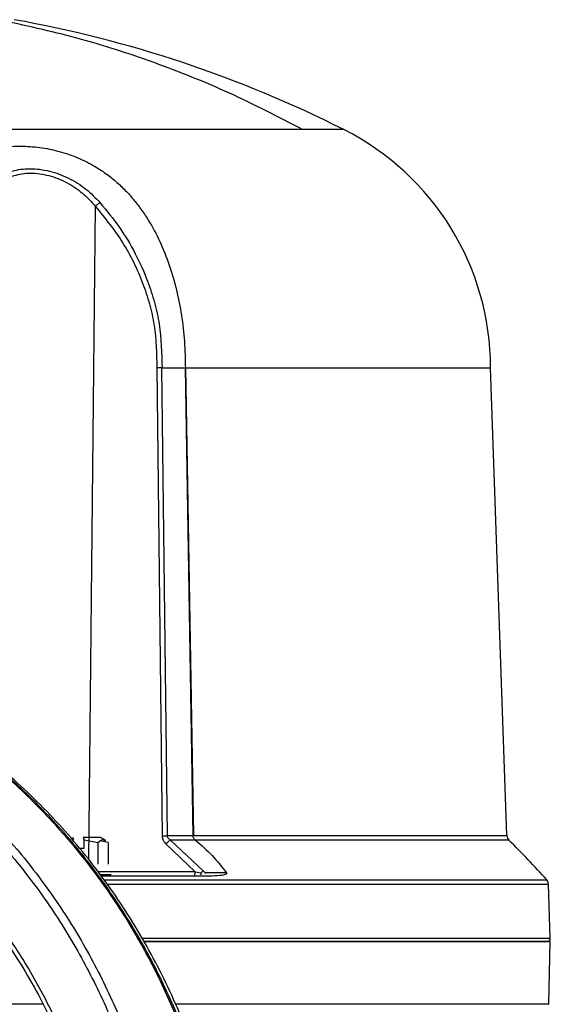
# Model space of a CAD drawing. Header units: millimetres. Extents: x 321 to 2529, y 215 to 2037.
# Tile 30 of 57: x 1703 to 1782, y 1432 to 1579. Entities that reach past the tile are written whole.
import ezdxf

# ---------------------------------------------------------------- set-up
doc = ezdxf.new("R2010")
doc.units = ezdxf.units.MM

msp = doc.modelspace()

# ---------------------------------------------------------------- linework, layer by layer
at = {"color": 8, "linetype": 'Continuous', "lineweight": 25}
for p, q in [((1713.26, 1453.48), (1714.24, 1551.45)), ((1729.2, 1451.73), (1714.61, 1451.73)), ((1717, 1451.07), (1715.11, 1451.07)), ((1731.37, 1451.07), (1730.74, 1451.07))]:
    msp.add_line(p, q, dxfattribs=at)
at = {"color": 7, "linetype": 'Continuous', "lineweight": 25}
for p, q in [((1723.44, 1527.25), (1724.24, 1457.07)), ((1725.01, 1457.08), (1724.2, 1527.24)), ((1724.21, 1527.24), (1727.66, 1527.24)), ((1727.66, 1527.24), (1728.82, 1457.14)), ((1727.71, 1527.22), (1727.69, 1527.22)), ((1727.69, 1527.22), (1727.71, 1527.17)), ((1727.71, 1527.22), (1727.71, 1527.17)), ((1727.75, 1527.24), (1728.91, 1457.14)), ((1775.87, 1457.14), (1773.42, 1527.24)), ((1711.01, 1456.5), (1710.86, 1456.84)), ((1712.42, 1456.84), (1712.56, 1456.5)), ((1715.8, 1456.4), (1714.99, 1456.86)), ((1728.83, 1457.08), (1725.01, 1457.08)), ((1711.86, 1455.24), (1712.56, 1455.24)), ((1712.56, 1455.24), (1712.56, 1456.5)), ((1712.56, 1456.5), (1714.59, 1456.09)), ((1714.59, 1456.09), (1714.59, 1452.84)), ((1716.16, 1456.09), (1714.94, 1456.36)), ((1716.16, 1456.09), (1716.16, 1452.84)), ((1724.81, 1455.86), (1729.2, 1451.73)), ((1730.39, 1451.86), (1725.48, 1456.47)), ((1729.16, 1456.47), (1725.48, 1456.47)), ((1716.57, 1451.24), (1714.99, 1451.24)), ((1729.2, 1451.73), (1730.02, 1451.56)), ((1730.62, 1451.6), (1730.39, 1451.86)), ((1730.62, 1451.6), (1733.77, 1451.6)), ((1730.75, 1451.48), (1730.62, 1451.6)), ((1782.36, 1441.75), (1782.08, 1449.88)), ((1782.12, 1431.85), (1782.36, 1441.24))]:
    msp.add_line(p, q, dxfattribs=at)
for centre, radius, start, end in [((1670.38, 1402.24), 180, 63.2391, 79.8617), ((1733.42, 1527.24), 40, 0, 63.2389), ((1776.87, 1457.17), 1, 181.9436, 225.0243), ((1677.57, 1357.06), 140, 41.869, 45.2329), ((1781.08, 1449.84), 1, 2, 41.8986), ((1781.86, 1441.74), 0.5, 270, 1.9977)]:
    msp.add_arc(centre, radius, start, end, dxfattribs=at)
for points in [[(1745.26, 1562.96), (1741.63, 1564.84), (1734.38, 1568.6), (1723.05, 1573.12), (1711.48, 1576.86), (1703.6, 1578.57), (1699.65, 1579.43)], [(1745.26, 1562.96), (1743.78, 1562.96), (1740.83, 1562.96), (1734.85, 1562.96), (1727.86, 1562.96), (1719.86, 1562.96), (1711.02, 1562.96), (1701.48, 1562.96), (1691.42, 1562.96), (1680.99, 1562.96), (1670.38, 1562.96), (1659.78, 1562.96), (1649.32, 1562.96), (1642.68, 1562.96), (1639.36, 1562.96)], [(1724.2, 1527.24), (1724.14, 1527.24), (1724.02, 1527.25), (1723.82, 1527.25), (1723.63, 1527.25), (1723.5, 1527.25), (1723.44, 1527.25)], [(1665.33, 1480.34), (1668.05, 1479.2), (1673.49, 1476.93), (1681.21, 1472.44), (1688.52, 1467.22), (1695.3, 1461.23), (1701.52, 1454.55), (1707.1, 1447.25), (1711.99, 1439.39), (1716.14, 1431.05), (1719.52, 1422.3), (1722.1, 1413.25), (1723.83, 1403.96), (1724.72, 1394.53), (1724.76, 1385.05), (1723.93, 1375.62), (1722.25, 1366.31), (1719.74, 1357.24), (1716.42, 1348.47), (1712.32, 1340.09), (1707.48, 1332.19), (1701.95, 1324.84), (1695.78, 1318.12), (1689.04, 1312.08), (1681.77, 1306.79), (1674.07, 1302.29), (1665.99, 1298.63), (1657.62, 1295.84), (1649.04, 1293.96), (1640.33, 1293), (1631.57, 1292.96), (1622.86, 1293.87), (1614.25, 1295.63), (1608.7, 1297.57), (1605.92, 1298.54)], [(1665.99, 1481.28), (1668.74, 1480.13), (1674.23, 1477.83), (1682.03, 1473.3), (1689.41, 1468.02), (1696.27, 1461.97), (1702.55, 1455.23), (1708.18, 1447.85), (1713.13, 1439.9), (1717.32, 1431.48), (1720.74, 1422.64), (1723.34, 1413.49), (1725.1, 1404.11), (1725.99, 1394.58), (1726.03, 1385.01), (1725.19, 1375.47), (1723.5, 1366.08), (1720.96, 1356.9), (1717.6, 1348.04), (1713.46, 1339.58), (1708.58, 1331.6), (1702.99, 1324.18), (1696.76, 1317.38), (1689.94, 1311.28), (1682.6, 1305.93), (1674.81, 1301.39), (1666.65, 1297.69), (1658.2, 1294.88), (1649.53, 1292.98), (1640.73, 1292), (1631.88, 1291.96), (1623.08, 1292.88), (1614.38, 1294.67), (1608.77, 1296.62), (1605.96, 1297.6)], [(1724.24, 1457.07), (1724.3, 1457.08), (1724.43, 1457.08), (1724.62, 1457.08), (1724.82, 1457.08), (1724.94, 1457.08), (1725.01, 1457.08)], [(1725.48, 1456.47), (1725.43, 1456.44), (1725.32, 1456.37), (1725.14, 1456.21), (1724.96, 1456.04), (1724.86, 1455.92), (1724.81, 1455.86)], [(1729.01, 1451.24), (1729.03, 1451.25), (1729.08, 1451.26), (1729.14, 1451.37), (1729.19, 1451.53), (1729.19, 1451.66), (1729.2, 1451.73)], [(1730.02, 1451.56), (1730.08, 1451.62), (1730.21, 1451.74), (1730.33, 1451.82), (1730.39, 1451.86)]]:
    msp.add_open_spline(points, degree=3, dxfattribs=at)
at = {"color": 8, "linetype": 'Continuous', "lineweight": 25}
msp.add_open_spline([(1751.43, 1562.96), (1751.29, 1562.96), (1751.01, 1562.96), (1748.93, 1562.96), (1746.48, 1562.96), (1745.26, 1562.96)], degree=3, dxfattribs=at)
at = {"color": 7, "linetype": 'Continuous', "lineweight": 25}
for points, knots in [([(1690.38, 1527.22), (1690.38, 1528.55), (1690.38, 1531.22), (1690.41, 1535.14), (1690.47, 1538.69), (1690.57, 1541.77), (1690.71, 1544.51), (1690.92, 1547.07), (1691.2, 1549.3), (1691.53, 1551.11), (1691.89, 1552.59), (1692.42, 1554.21), (1693.19, 1555.88), (1694.41, 1557.52), (1695.98, 1558.83), (1697.99, 1559.79), (1700.38, 1560.36), (1703.05, 1560.54), (1705.9, 1560.34), (1708.8, 1559.76), (1711.62, 1558.79), (1713.94, 1557.62), (1715.8, 1556.4), (1717.31, 1555.21), (1718.68, 1553.91), (1719.94, 1552.51), (1721.09, 1551.03), (1722.47, 1548.95), (1723.94, 1546.18), (1725.35, 1542.66), (1726.42, 1538.94), (1727.17, 1535.1), (1727.63, 1531.2), (1727.68, 1528.55), (1727.71, 1527.22)], [0, 0, 0, 0, 0.0419839, 0.084172, 0.1252213, 0.1575368, 0.1876125, 0.2202109, 0.2500956, 0.272266, 0.2930923, 0.312635, 0.3452381, 0.375195, 0.4065587, 0.4379984, 0.4692531, 0.5006734, 0.5319909, 0.5632412, 0.5945075, 0.6258131, 0.645555, 0.6663955, 0.6885081, 0.7080802, 0.7289404, 0.7511485, 0.7912993, 0.8329564, 0.8755225, 0.9163011, 0.9582327, 1, 1, 1, 1]), ([(1697.14, 1552), (1697.43, 1552.71), (1698.01, 1554.13), (1699.55, 1555.77), (1701.69, 1556.85), (1704.39, 1557.22), (1707.37, 1556.84), (1710.28, 1555.76), (1712.89, 1554.12), (1714.26, 1552.71), (1714.94, 1552)], [0, 0, 0, 0, 0.1257037, 0.2508702, 0.3759358, 0.5007342, 0.6252501, 0.7501209, 0.8751755, 1, 1, 1, 1]), ([(1697.75, 1551.45), (1698.02, 1552.14), (1698.55, 1553.51), (1699.98, 1555.11), (1701.98, 1556.18), (1704.5, 1556.55), (1707.29, 1556.17), (1709.98, 1555.1), (1712.38, 1553.5), (1713.62, 1552.13), (1714.24, 1551.45)], [0, 0, 0, 0, 0.125728, 0.250906, 0.375974, 0.50076, 0.625244, 0.750105, 0.875167, 1, 1, 1, 1]), ([(1714.94, 1552), (1714.88, 1551.96), (1714.77, 1551.9), (1714.59, 1551.76), (1714.41, 1551.61), (1714.3, 1551.5), (1714.24, 1551.45)], [0, 0, 0, 0, 0.246545, 0.5, 0.753455, 1, 1, 1, 1]), ([(1714.24, 1551.45), (1715.68, 1549.67), (1718.49, 1546.18), (1721, 1541.06), (1722.37, 1536.85), (1723.32, 1532.63), (1723.39, 1529.39), (1723.44, 1527.25)], [0, 0, 0, 0, 0.2634585, 0.5173128, 0.640673, 0.7623364, 1, 1, 1, 1]), ([(1714.94, 1552), (1715.93, 1550.79), (1717.88, 1548.4), (1720.26, 1544.43), (1721.98, 1540.63), (1723.12, 1537.06), (1724.09, 1532.75), (1724.16, 1529.44), (1724.21, 1527.24)], [0, 0, 0, 0, 0.177535, 0.349281, 0.516778, 0.640504, 0.761977, 1, 1, 1, 1]), ([(1727.66, 1527.24), (1727.67, 1527.24), (1727.67, 1527.24), (1727.68, 1527.24), (1727.69, 1527.23), (1727.69, 1527.22)], [0, 0, 0, 0, 0.197604, 0.420112, 1, 1, 1, 1]), ([(1727.75, 1527.24), (1727.75, 1527.24), (1727.75, 1527.24), (1727.74, 1527.24), (1727.72, 1527.22), (1727.72, 1527.19), (1727.71, 1527.17)], [0, 0, 0, 0, 0.070546, 0.1495, 0.352374, 1, 1, 1, 1]), ([(1727.75, 1527.24), (1730.49, 1527.24), (1735.97, 1527.24), (1743.42, 1527.24), (1750.21, 1527.24), (1756.22, 1527.24), (1761.41, 1527.24), (1765.73, 1527.24), (1769.13, 1527.24), (1771.61, 1527.24), (1773, 1527.24), (1773.58, 1527.24), (1773.41, 1527.24), (1773.41, 1527.24)], [0, 0, 0, 0, 0.099899, 0.199799, 0.299698, 0.399597, 0.499496, 0.599396, 0.699295, 0.799194, 0.899094, 0.998993, 1, 1, 1, 1]), ([(1654.74, 1291.24), (1655.19, 1291.29), (1657.35, 1291.54), (1661.21, 1292.3), (1666.27, 1293.54), (1671.27, 1295.1), (1676.17, 1296.96), (1680.97, 1299.12), (1685.64, 1301.56), (1690.19, 1304.28), (1694.58, 1307.28), (1698.81, 1310.54), (1702.86, 1314.05), (1706.72, 1317.8), (1710.38, 1321.78), (1713.82, 1325.98), (1717.04, 1330.38), (1720.02, 1334.97), (1722.76, 1339.73), (1725.24, 1344.66), (1727.46, 1349.73), (1729.41, 1354.92), (1731.09, 1360.23), (1732.48, 1365.63), (1733.59, 1371.1), (1734.41, 1376.64), (1734.93, 1382.22), (1735.16, 1387.82), (1735.1, 1393.42), (1734.75, 1399.02), (1734.1, 1404.58), (1733.15, 1410.09), (1731.92, 1415.54), (1730.41, 1420.91), (1728.62, 1426.17), (1726.55, 1431.32), (1724.22, 1436.34), (1721.62, 1441.2), (1718.78, 1445.9), (1715.69, 1450.41), (1712.37, 1454.73), (1708.82, 1458.85), (1705.07, 1462.73), (1701.12, 1466.39), (1696.98, 1469.8), (1692.67, 1472.94), (1688.21, 1475.83), (1683.6, 1478.43), (1678.86, 1480.77), (1675.6, 1482.08), (1673.97, 1482.74)], [0, 0, 0, 0, 0.005435, 0.026495, 0.047557, 0.068624, 0.089696, 0.110775, 0.131861, 0.152956, 0.17406, 0.195173, 0.216295, 0.237426, 0.258567, 0.279717, 0.300874, 0.32204, 0.343213, 0.364393, 0.385578, 0.406769, 0.427965, 0.449165, 0.470368, 0.491575, 0.512784, 0.533995, 0.555207, 0.576421, 0.597634, 0.618847, 0.64006, 0.661271, 0.682479, 0.703686, 0.724888, 0.746087, 0.767281, 0.788469, 0.809651, 0.830826, 0.851994, 0.873153, 0.894303, 0.915443, 0.936574, 0.957695, 0.978806, 1, 1, 1, 1]), ([(1671.27, 1467.89), (1674.26, 1466.16), (1680.25, 1462.71), (1688.38, 1456.03), (1695.72, 1448.38), (1702.09, 1439.76), (1707.42, 1430.36), (1711.61, 1420.3), (1714.59, 1409.75), (1716.33, 1398.88), (1716.79, 1387.86), (1715.96, 1376.87), (1713.87, 1366.07), (1710.53, 1355.65), (1706.01, 1345.76), (1700.37, 1336.57), (1693.71, 1328.22), (1686.14, 1320.84), (1677.76, 1314.55), (1668.72, 1309.45), (1659.16, 1305.63), (1649.23, 1303.14), (1639.09, 1302.02), (1628.9, 1302.29), (1618.83, 1303.94), (1609.02, 1306.96), (1599.65, 1311.29), (1590.85, 1316.86), (1582.77, 1323.58), (1575.53, 1331.35), (1569.26, 1340.05), (1564.05, 1349.53), (1559.98, 1359.64), (1557.12, 1370.23), (1555.51, 1381.12), (1555.19, 1392.15), (1556.14, 1403.13), (1558.37, 1413.9), (1561.83, 1424.28), (1566.47, 1434.1), (1572.22, 1443.21), (1578.98, 1451.47), (1586.64, 1458.74), (1595.09, 1464.92), (1604.2, 1469.85), (1613.14, 1473.41), (1619.12, 1474.66), (1621.78, 1475.22)], [0, 0, 0, 0, 0.0223223, 0.0446446, 0.066967, 0.0892893, 0.1116116, 0.1339339, 0.1562563, 0.1785786, 0.2009009, 0.2232232, 0.2455456, 0.2678679, 0.2901902, 0.3125125, 0.3348348, 0.3571572, 0.3794795, 0.4018018, 0.4241241, 0.4464465, 0.4687688, 0.4910911, 0.5134134, 0.5357358, 0.5580581, 0.5803804, 0.6027027, 0.625025, 0.6473474, 0.6696697, 0.691992, 0.7143143, 0.7366367, 0.758959, 0.7812813, 0.8036036, 0.825926, 0.8482483, 0.8705706, 0.8928929, 0.9152152, 0.9375376, 0.9598599, 0.9821822, 1, 1, 1, 1]), ([(1714.98, 1456.84), (1715, 1456.84), (1715.07, 1456.84), (1714.65, 1456.84), (1713.77, 1456.84), (1712.87, 1456.84), (1712.42, 1456.84)], [0, 0, 0, 0, 0.087884, 0.391923, 0.695961, 1, 1, 1, 1]), ([(1724.24, 1457.07), (1724.25, 1456.96), (1724.27, 1456.74), (1724.42, 1456.3), (1724.65, 1456.04), (1724.81, 1455.86)], [0, 0, 0, 0, 0.23653, 0.4794487, 1, 1, 1, 1]), ([(1725.48, 1456.47), (1725.36, 1456.56), (1725.17, 1456.67), (1725.03, 1456.91), (1725.01, 1457.03), (1725.01, 1457.08)], [0, 0, 0, 0, 0.564085, 0.793236, 1, 1, 1, 1]), ([(1729.16, 1456.47), (1729.09, 1456.55), (1728.94, 1456.73), (1728.87, 1456.96), (1728.83, 1457.08)], [0, 0, 0, 0, 0.445452, 1, 1, 1, 1]), ([(1714.59, 1456.09), (1714.85, 1456.34), (1715.24, 1456.71), (1715.63, 1456.41), (1715.76, 1456.32)], [0, 0, 0, 0, 0.672134, 1, 1, 1, 1]), ([(1729.25, 1456.46), (1730.11, 1455.7), (1731.83, 1454.18), (1733.17, 1452.47), (1733.84, 1451.61)], [0, 0, 0, 0, 0.499821, 1, 1, 1, 1]), ([(1730.74, 1451.07), (1727.98, 1451.07), (1723.56, 1451.07), (1718.8, 1451.07), (1717, 1451.07)], [0, 0, 0, 0, 0.623896, 1, 1, 1, 1]), ([(1730.02, 1451.56), (1730.02, 1451.52), (1730.01, 1451.43), (1730, 1451.32), (1729.99, 1451.25), (1729.98, 1451.24), (1729.98, 1451.24)], [0, 0, 0, 0, 0.244169, 0.5, 0.755831, 1, 1, 1, 1]), ([(1733.84, 1451.61), (1733.85, 1451.59), (1733.88, 1451.54), (1733.88, 1451.47), (1733.85, 1451.4), (1733.74, 1451.31), (1733.41, 1451.2), (1732.61, 1451.09), (1731.87, 1451.08), (1731.37, 1451.07)], [0, 0, 0, 0, 0.027069, 0.054561, 0.086323, 0.12495, 0.249714, 0.49975, 1, 1, 1, 1]), ([(1721.54, 1441.24), (1722, 1441.24), (1725.78, 1441.24), (1732.39, 1441.24), (1741.22, 1441.24), (1749.33, 1441.24), (1756.7, 1441.24), (1763.22, 1441.24), (1768.86, 1441.24), (1773.54, 1441.24), (1777.24, 1441.24), (1779.88, 1441.24), (1781.55, 1441.24), (1781.76, 1441.24), (1781.86, 1441.24)], [0, 0, 0, 0, 0.012647, 0.102407, 0.192166, 0.281925, 0.371685, 0.461444, 0.551203, 0.640963, 0.730722, 0.820481, 0.910241, 1, 1, 1, 1]), ([(1782.36, 1441.24), (1782.26, 1441.24), (1782.05, 1441.24), (1780.37, 1441.24), (1777.72, 1441.24), (1774, 1441.24), (1769.3, 1441.24), (1763.64, 1441.24), (1757.08, 1441.24), (1749.69, 1441.24), (1741.54, 1441.24), (1732.67, 1441.24), (1725.95, 1441.24), (1722.08, 1441.24), (1721.54, 1441.24)], [0, 0, 0, 0, 0.0895738, 0.1791477, 0.2687215, 0.3582953, 0.4478692, 0.537443, 0.6270168, 0.7165907, 0.8061645, 0.8957383, 0.9853122, 1, 1, 1, 1])]:
    msp.add_open_spline(points, degree=3, knots=knots, dxfattribs=at)
at = {"color": 8, "linetype": 'Continuous', "lineweight": 25}
for points, knots in [([(1673.41, 1482.77), (1676.2, 1481.61), (1681.79, 1479.27), (1689.71, 1474.66), (1697.21, 1469.3), (1704.18, 1463.15), (1710.56, 1456.3), (1716.29, 1448.8), (1721.31, 1440.73), (1725.58, 1432.16), (1729.05, 1423.18), (1731.69, 1413.88), (1733.48, 1404.35), (1734.39, 1394.66), (1734.42, 1384.93), (1733.58, 1375.25), (1731.85, 1365.7), (1729.27, 1356.37), (1725.86, 1347.37), (1721.66, 1338.77), (1716.69, 1330.66), (1711.01, 1323.12), (1704.68, 1316.21), (1697.75, 1310.01), (1690.29, 1304.57), (1682.38, 1299.95), (1674.08, 1296.2), (1665.49, 1293.34), (1656.68, 1291.4), (1647.74, 1290.45), (1640.31, 1290.29), (1635.92, 1290.81), (1634.51, 1290.98)], [0, 0, 0, 0, 0.033927, 0.0678541, 0.1017811, 0.1357081, 0.1696352, 0.2035622, 0.2374892, 0.2714163, 0.3053433, 0.3392703, 0.3731974, 0.4071244, 0.4410514, 0.4749784, 0.5089055, 0.5428325, 0.5767595, 0.6106866, 0.6446136, 0.6785406, 0.7124677, 0.7463947, 0.7803217, 0.8142488, 0.8481758, 0.8821028, 0.9160299, 0.9499569, 0.9838839, 1, 1, 1, 1]), ([(1654.57, 1291.28), (1655.34, 1291.36), (1659.09, 1291.74), (1665.71, 1293.36), (1674.32, 1296.16), (1682.61, 1299.94), (1690.53, 1304.55), (1697.98, 1309.99), (1704.92, 1316.19), (1711.25, 1323.1), (1716.93, 1330.64), (1721.9, 1338.76), (1726.11, 1347.36), (1729.52, 1356.36), (1732.1, 1365.69), (1733.82, 1375.24), (1734.67, 1384.93), (1734.64, 1394.67), (1733.72, 1404.35), (1731.94, 1413.89), (1729.3, 1423.19), (1725.82, 1432.17), (1721.56, 1440.74), (1716.53, 1448.81), (1710.8, 1456.31), (1704.42, 1463.17), (1697.45, 1469.32), (1689.95, 1474.69), (1682.02, 1479.29), (1676.43, 1481.63), (1673.64, 1482.8)], [0, 0, 0, 0, 0.009507, 0.046192, 0.082877, 0.119562, 0.156247, 0.192932, 0.229617, 0.266302, 0.302987, 0.339672, 0.376356, 0.413041, 0.449726, 0.486411, 0.523096, 0.559781, 0.596466, 0.633151, 0.669836, 0.706521, 0.743206, 0.779891, 0.816575, 0.85326, 0.889945, 0.92663, 0.963315, 1, 1, 1, 1]), ([(1669.98, 1469.47), (1672.3, 1468.22), (1676.93, 1465.72), (1683.42, 1461.09), (1689.51, 1455.86), (1695.09, 1450.01), (1700.14, 1443.62), (1704.61, 1436.73), (1708.45, 1429.42), (1711.63, 1421.74), (1714.13, 1413.78), (1715.91, 1405.59), (1716.96, 1397.26), (1717.28, 1388.85), (1716.86, 1380.45), (1715.7, 1372.13), (1713.82, 1363.97), (1711.23, 1356.04), (1707.95, 1348.41), (1704.02, 1341.16), (1699.47, 1334.34), (1694.35, 1328.02), (1688.69, 1322.26), (1682.54, 1317.1), (1675.98, 1312.6), (1669.05, 1308.8), (1661.81, 1305.72), (1654.34, 1303.41), (1646.7, 1301.87), (1638.96, 1301.13), (1631.19, 1301.18), (1623.46, 1302.04), (1615.84, 1303.69), (1608.4, 1306.11), (1601.2, 1309.29), (1594.32, 1313.2), (1587.81, 1317.79), (1581.73, 1323.04), (1576.15, 1328.88), (1571.1, 1335.28), (1566.63, 1342.16), (1562.79, 1349.48), (1559.61, 1357.15), (1557.12, 1365.12), (1555.34, 1373.31), (1554.29, 1381.64), (1553.97, 1390.04), (1554.39, 1398.44), (1555.55, 1406.76), (1557.44, 1414.92), (1560.03, 1422.85), (1563.31, 1430.48), (1567.24, 1437.73), (1571.79, 1444.55), (1576.92, 1450.87), (1582.58, 1456.63), (1588.72, 1461.79), (1595.29, 1466.29), (1602.22, 1470.09), (1609.46, 1473.14), (1616.2, 1475.31), (1620.58, 1476.11), (1622.4, 1476.44)], [0, 0, 0, 0, 0.016747, 0.033493, 0.05024, 0.066987, 0.083733, 0.10048, 0.117226, 0.133973, 0.15072, 0.167466, 0.184213, 0.20096, 0.217706, 0.234453, 0.251199, 0.267946, 0.284693, 0.301439, 0.318186, 0.334933, 0.351679, 0.368426, 0.385172, 0.401919, 0.418666, 0.435412, 0.452159, 0.468906, 0.485652, 0.502399, 0.519145, 0.535892, 0.552639, 0.569385, 0.586132, 0.602879, 0.619625, 0.636372, 0.653119, 0.669865, 0.686612, 0.703358, 0.720105, 0.736852, 0.753598, 0.770345, 0.787092, 0.803838, 0.820585, 0.837331, 0.854078, 0.870825, 0.887571, 0.904318, 0.921065, 0.937811, 0.954558, 0.971304, 0.988051, 1, 1, 1, 1]), ([(1728.91, 1457.14), (1731.73, 1457.14), (1737.38, 1457.14), (1745.04, 1457.14), (1752.03, 1457.14), (1758.21, 1457.14), (1763.55, 1457.14), (1767.99, 1457.14), (1771.49, 1457.14), (1774, 1457.14), (1775.57, 1457.14), (1775.77, 1457.14), (1775.86, 1457.14)], [0, 0, 0, 0, 0.100057, 0.200114, 0.30017, 0.400227, 0.500284, 0.600341, 0.700398, 0.800455, 0.900511, 1, 1, 1, 1]), ([(1776.16, 1456.46), (1776.16, 1456.46), (1776.33, 1456.46), (1775.74, 1456.46), (1774.31, 1456.46), (1771.76, 1456.46), (1768.27, 1456.46), (1763.83, 1456.46), (1758.5, 1456.46), (1752.32, 1456.46), (1745.35, 1456.46), (1737.7, 1456.46), (1732.07, 1456.46), (1729.25, 1456.46)], [0, 0, 0, 0, 0.000815, 0.100734, 0.200652, 0.300571, 0.400489, 0.500408, 0.600326, 0.700245, 0.800163, 0.900082, 1, 1, 1, 1]), ([(1715.55, 1450.5), (1718.03, 1450.5), (1723.83, 1450.5), (1732.38, 1450.5), (1741.2, 1450.5), (1749.31, 1450.5), (1756.67, 1450.5), (1763.19, 1450.5), (1768.82, 1450.5), (1773.5, 1450.5), (1777.2, 1450.5), (1779.85, 1450.5), (1781.51, 1450.5), (1781.72, 1450.5), (1781.82, 1450.5)], [0, 0, 0, 0, 0.063394, 0.148541, 0.233687, 0.318834, 0.40398, 0.489126, 0.574273, 0.659419, 0.744566, 0.829712, 0.914858, 1, 1, 1, 1]), ([(1716, 1449.87), (1718.36, 1449.87), (1724.06, 1449.87), (1732.53, 1449.87), (1741.36, 1449.87), (1749.49, 1449.87), (1756.86, 1449.87), (1763.4, 1449.87), (1769.05, 1449.87), (1773.74, 1449.87), (1777.44, 1449.87), (1780.1, 1449.87), (1781.77, 1449.87), (1781.97, 1449.87), (1782.08, 1449.87)], [0, 0, 0, 0, 0.060652, 0.146047, 0.231443, 0.316838, 0.402233, 0.487628, 0.573024, 0.658419, 0.743814, 0.829209, 0.914605, 1, 1, 1, 1]), ([(1721.23, 1441.76), (1721.87, 1441.76), (1725.85, 1441.76), (1732.67, 1441.76), (1741.54, 1441.76), (1749.69, 1441.76), (1757.08, 1441.76), (1763.64, 1441.76), (1769.3, 1441.76), (1774, 1441.76), (1777.72, 1441.76), (1780.37, 1441.76), (1782.05, 1441.76), (1782.26, 1441.76), (1782.36, 1441.76)], [0, 0, 0, 0, 0.017466, 0.106788, 0.196109, 0.28543, 0.374751, 0.464073, 0.553394, 0.642715, 0.732036, 0.821358, 0.910679, 1, 1, 1, 1]), ([(1706.32, 1431.86), (1704.68, 1431.86), (1700.08, 1431.86), (1692.26, 1431.86), (1686.07, 1431.86), (1682.93, 1431.86), (1682.93, 1431.86)], [0, 0, 0, 0, 0.216122, 0.607534, 0.998947, 1, 1, 1, 1]), ([(1782.03, 1431.86), (1782.06, 1431.86), (1782.16, 1431.86), (1781.53, 1431.86), (1780.15, 1431.86), (1777.93, 1431.86), (1774.96, 1431.86), (1771.25, 1431.86), (1766.82, 1431.86), (1761.71, 1431.86), (1755.95, 1431.86), (1749.58, 1431.86), (1742.66, 1431.86), (1735.19, 1431.86), (1729.69, 1431.86), (1726.58, 1431.86), (1726.25, 1431.86)], [0, 0, 0, 0, 0.024792, 0.105251, 0.185709, 0.266168, 0.346626, 0.427085, 0.507543, 0.588002, 0.66846, 0.748919, 0.829377, 0.909836, 0.990294, 1, 1, 1, 1])]:
    msp.add_open_spline(points, degree=3, knots=knots, dxfattribs=at)

doc.saveas('drawing.dxf')
